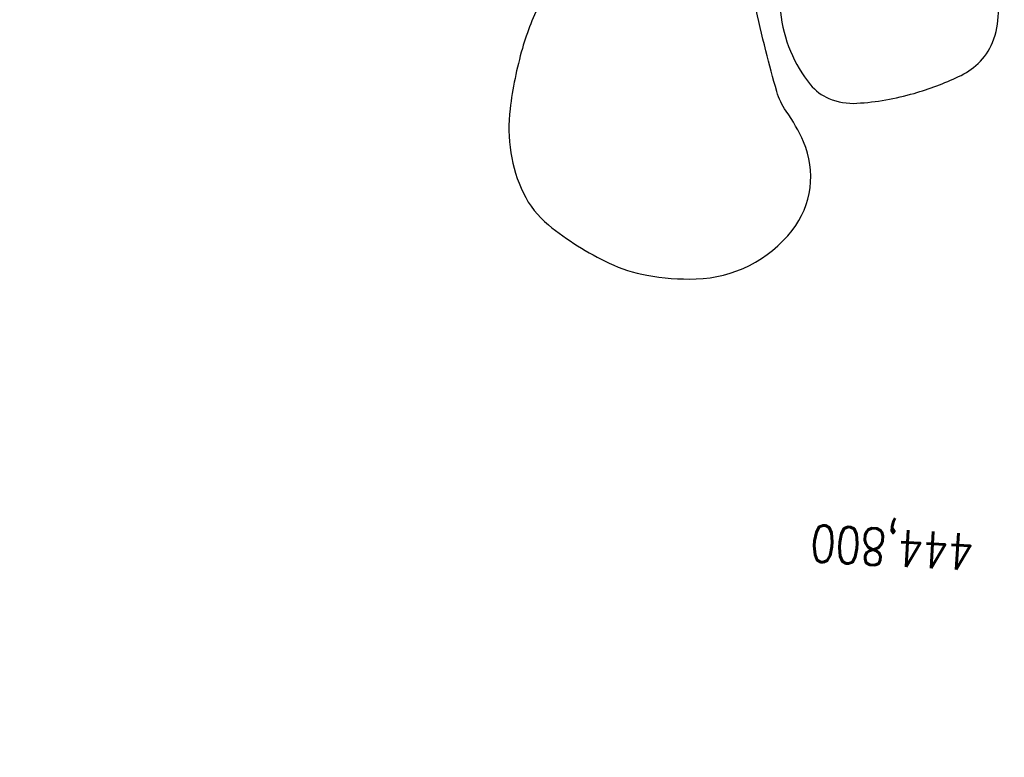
# Model space of a CAD drawing. Extents: x 459406 to 461721, y 413308 to 423218.
# Tile 100 of 256: x 460798 to 460932, y 416726 to 416827. Entities that reach past the tile are written whole.
import ezdxf

# ---------------------------------------------------------------- set-up
doc = ezdxf.new("R2010")
doc.units = 0
doc.header["$LTSCALE"] = 2
doc.header["$MEASUREMENT"] = 0
for name, pattern in [('AUSGEZOGEN', [0]), ('GESTRICHELT', [0.75, 0.5, -0.25]), ('STRICHPT-X3', [3, 1.5, -0.75, 0, -0.75])]:
    doc.linetypes.add(name, pattern=pattern)
for name, color, linetype in [('ACHSE', 1, 'STRICHPT-X3'), ('FBR', 8, 'CONTINUOUS'), ('HEKTOM', 1, 'GESTRICHELT'), ('RINNE', 200, 'CONTINUOUS'), ('RRHB', 4, 'AUSGEZOGEN')]:
    doc.layers.add(name, color=color, linetype=linetype)
doc.styles.add('ROMANS', font='romans.shx', dxfattribs={"width": 0.8})

msp = doc.modelspace()

# ---------------------------------------------------------------- linework, layer by layer
at = {"layer": 'ACHSE', "flags": 128}
msp.add_lwpolyline([(460985.55, 416976.25), (460982.74, 416926.33), (460979.94, 416876.41), (460977.13, 416826.49), (460974.32, 416776.57), (460971.52, 416726.64), (460968.71, 416676.72), (460965.91, 416626.8), (460963.1, 416576.88, 0), (460961.73, 416552.57, 0), (460960.29, 416526.96, -0.000009), (460958.89, 416502, 0.00001), (460957.49, 416477.04, 0.000001), (460956.79, 416464.56, -0.000001), (460956.08, 416452.08), (460954.68, 416427.12), (460953.28, 416402.16), (460951.88, 416377.2, 0.000027), (460951.18, 416364.91, -0.000114), (460950.49, 416352.62, -0.000169), (460950.49, 416352.58, 0.000019), (460950.47, 416352.23, 0.002347), (460949.96, 416342.5, 0.0015), (460949.28, 416327.26, 0.002663), (460948.89, 416316.3, 0.002084), (460948.51, 416302.28, 0.002087), (460948.28, 416289.78, 0.002085), (460948.16, 416277.28, 0.002085), (460948.14, 416264.78, 0.002085), (460948.22, 416252.28, 0.002086), (460948.41, 416239.77, 0.002088), (460948.7, 416227.28, 0.002084), (460949.09, 416214.79, 0.002083), (460949.59, 416202.3, 0.002081), (460950.2, 416189.81, 0.002082), (460950.91, 416177.34, 0.002086), (460951.72, 416164.86, 0.002086), (460952.64, 416152.4, 0.002087), (460953.65, 416139.94, 0.002084), (460954.78, 416127.49, 0.002085), (460956.01, 416115.04, 0.002088), (460957.34, 416102.62, 0.002086), (460958.77, 416090.21, 0.002083), (460960.31, 416077.8, 0.002082), (460961.96, 416065.39, 0.002087), (460963.7, 416053.03, 0.002086), (460965.55, 416040.67, 0.002083), (460967.5, 416028.32, 0.00208), (460969.55, 416015.99, 0.002081), (460971.71, 416003.67, 0.002087), (460973.97, 415991.38, 0.002089), (460976.33, 415979.11, 0.002087), (460978.79, 415966.87, 0.002082), (460981.36, 415954.62, 0.002082), (460984.15, 415941.87, 0.002276), (460986.8, 415930.22, 0.001902), (460990.24, 415915.65, 0.002837), (460992.65, 415905.91, 0.000643), (460995.49, 415894.71, 0.001405), (460996.81, 415889.6, 0), (460998.53, 415883.01, 0.000001), (460998.87, 415881.7), (461005.19, 415857.51, 0.000017), (461008.35, 415845.42, -0.000015), (461011.51, 415833.32, -0.000002), (461014.67, 415821.23, -0.000002), (461017.83, 415809.14, -0.000001), (461020.99, 415797.04, 0.000005), (461024.15, 415784.95), (461030.47, 415760.76), (461036.79, 415736.57, 0.000028), (461038.98, 415728.17, -0.000015), (461041.18, 415719.76, -0.00065), (461041.49, 415718.58, -0.000124), (461043.09, 415712.38, -0.002577), (461045.47, 415702.95, -0.001641), (461049.08, 415688.11, -0.002531), (461051.66, 415677.11, -0.002087), (461054.67, 415663.74, -0.002079), (461057.31, 415651.53, -0.002077), (461059.85, 415639.28, -0.002078), (461062.3, 415627.01, -0.002083), (461064.63, 415614.74, -0.002085), (461066.86, 415602.46, -0.00208), (461068.99, 415590.13, -0.00208), (461071.02, 415577.79, -0.002082), (461072.95, 415565.44, -0.002086), (461074.77, 415553.08, -0.002086), (461076.49, 415540.7, -0.002081), (461078.11, 415528.31, -0.002078), (461079.62, 415515.89, -0.00208), (461081.03, 415503.45, -0.002087), (461082.34, 415491.04, -0.002085), (461083.54, 415478.62, -0.002078), (461084.64, 415466.15, -0.002076), (461085.64, 415453.67, -0.002082), (461086.53, 415441.22, -0.002088), (461087.32, 415428.75, -0.002085), (461088, 415416.26, -0.002081), (461088.58, 415403.77, -0.002082), (461089.06, 415391.28, -0.00208), (461089.43, 415378.79, -0.002078), (461089.7, 415366.29, -0.002082), (461089.86, 415353.79, -0.002085), (461089.92, 415341.29, -0.002085), (461089.88, 415328.8, -0.002082), (461089.73, 415316.3, -0.002078), (461089.48, 415303.79, -0.00208), (461089.12, 415291.3, -0.002082), (461088.66, 415278.81, -0.002084), (461088.09, 415266.33, -0.002082), (461087.43, 415253.85, -0.00208), (461086.65, 415241.37, -0.002079), (461085.78, 415228.9, -0.00208), (461084.8, 415216.44, -0.002085), (461083.63, 415203.06, -0.002418), (461082.53, 415191.54, -0.001753), (461080.94, 415176.37, -0.002741), (461079.84, 415166.68, -0.000279), (461078.8, 415158.04, -0.000933), (461078.49, 415155.46, -0.000004), (461077.26, 415145.58, -0.00001), (461076.8, 415141.87), (461073.72, 415117.06, 0.000001), (461071.82, 415101.73, 0.000001), (461070.64, 415092.25, 0.000018), (461069.1, 415079.85, -0.000014), (461067.56, 415067.44, -0.000008), (461066.02, 415055.04, 0.000011), (461064.48, 415042.63), (461058.33, 414993.01), (461052.17, 414943.39, -0.000009), (461049.09, 414918.58, 0.000009), (461046.01, 414893.77), (461039.85, 414844.16), (461033.69, 414794.54), (461027.53, 414744.92, -0.00001), (461024.45, 414720.11, 0.00001), (461021.37, 414695.3, 0.000001), (461018.29, 414670.49, -0.000001), (461015.21, 414645.68, 0), (461011.18, 414613.23, -0.000001), (461009.05, 414596.06, -0.000009), (461005.97, 414571.25, 0.00001), (461002.89, 414546.44), (460996.73, 414496.82), (460990.57, 414447.2), (460984.41, 414397.58, -0.000009), (460981.33, 414372.77, 0.000009), (460978.25, 414347.96), (460972.09, 414298.34), (460965.94, 414248.72), (460959.78, 414199.11, -0.00001), (460956.7, 414174.3, 0.00001), (460953.62, 414149.49, 0.000001), (460950.54, 414124.68, -0.000001), (460947.46, 414099.87, 0), (460943.43, 414067.42, -0.000001), (460941.3, 414050.25, -0.000009), (460938.22, 414025.44, 0.00001), (460935.14, 414000.63), (460928.98, 413951.01), (460922.82, 413901.39, 0.000001), (460919.74, 413876.58, -0.000001), (460916.66, 413851.77, -0.00001), (460913.58, 413826.96, 0.00001), (460910.5, 413802.15), (460904.34, 413752.53), (460898.18, 413702.91), (460892.03, 413653.29, -0.00001), (460888.95, 413628.49, 0.00001), (460885.86, 413603.68, 0.000001), (460882.79, 413578.87, -0.000001), (460879.71, 413554.06, 0), (460875.68, 413521.61, -0.000001), (460873.55, 413504.44, -0.000009), (460870.47, 413479.63, 0.00001), (460867.39, 413454.82), (460861.23, 413405.2), (460855.07, 413355.58, -0.000004), (460853.23, 413340.79, -0.000002), (460849.4, 413309.93)], format="xyb", dxfattribs=at)
at = {"layer": 'FBR'}
for points in [[(460971.38, 417027.13, 0.000005), (460970.45, 417010.48, 0.000002), (460968.57, 416977.2, 0.000002)], [(460986.61, 417026.27, 0.000005), (460985.67, 417009.63, 0.000002), (460983.8, 416976.35, 0.000002)], [(460990.1, 417026.07, 0.000005), (460989.17, 417009.43, 0.000002), (460987.3, 416976.15, 0.000002)], [(461008.38, 417075.12), (461005.58, 417025.2, 0.000005), (461004.64, 417008.56, 0.000002), (461002.77, 416975.28, 0.000002)], [(460986.11, 417289.1, -0.000002), (460985.41, 417276.73)], [(461001.33, 417288.25, -0.000002), (461000.64, 417275.88)], [(461004.83, 417288.05, -0.000002), (461004.13, 417275.68)], [(461020.3, 417287.18, -0.000002), (461019.61, 417274.81)], [(460939.56, 416465.53, -0.000001), (460938.86, 416453.05)], [(460955.04, 416464.66, -0.000001), (460954.34, 416452.18)], [(460958.53, 416464.46, -0.000001), (460957.83, 416451.98)], [(460973.76, 416463.6, -0.000001), (460973.06, 416451.12)]]:
    msp.add_lwpolyline(points, format="xyb", dxfattribs=at)
at = {"layer": 'RINNE'}
msp.add_lwpolyline([(461001.33, 417288.25, -0.000002), (461000.64, 417275.88)], format="xyb", dxfattribs=at)
at = {"layer": 'RRHB', "flags": 128}
for points in [[(460889.64, 416843.28, 0.038096), (460886.55, 416842.38, 0.021522), (460881.3, 416840.15, 0.013083), (460874.64, 416836.76, 0.047715), (460872.94, 416835.62, 0.077586), (460871.72, 416834.26, 0.025422), (460868.96, 416829.46, 0.047652), (460866.36, 416822.89, 0.039872), (460864.68, 416814.63, 0.07005), (460864.78, 416808.66, 0.072623), (460866.5, 416803.15, 0.109843), (460869.92, 416798.81, 0.061408), (460878.21, 416793.59, 0.065218), (460883.34, 416791.94, 0.052072), (460890.07, 416791.43, 0.222813), (460903.2, 416798.05, 0.275627), (460904.75, 416810.14, 0.051335), (460902.38, 416814.34, -0.084426), (460901.11, 416816.99, -0.007967), (460899.61, 416822.56, -0.006975), (460898.09, 416828.96, -0.031339), (460897.35, 416833.66, 0.033837), (460896.65, 416838.01, 0.176159), (460893.82, 416842.35, 0.215903)], [(460928.96, 416834.53, 0.093865), (460925.15, 416837.62, 0.179443), (460922.56, 416837.98, 0.016731), (460919.27, 416837.15, -0.013559), (460915.23, 416836.1, -0.00629), (460911.79, 416835.35, 0.006624), (460908.52, 416834.63, 0.093704), (460904.72, 416832.96, 0.105591), (460902.18, 416830.27, 0.163368), (460901.62, 416827.83, 0.07334), (460902.96, 416822.52, 0.072653), (460905.69, 416817.94, 0.123802), (460908.22, 416816.05, 0.11441), (460912.04, 416815.41, 0.055406), (460919.85, 416816.76, 0.038434), (460925.93, 416819.04, 0.078105), (460928.59, 416820.83, 0.110858), (460930.56, 416823.7, 0.093139), (460931.36, 416827.74, 0.088003), (460930.75, 416831.39, 0.090231)]]:
    msp.add_lwpolyline(points, format="xyb", close=True, dxfattribs=at)

# ---------------------------------------------------------------- texts
at = {"layer": 'HEKTOM', "style": 'ROMANS', "width": 0.8}
msp.add_text('444,800', height=5, rotation=176.7828, dxfattribs=at).set_placement((460928.12, 416756.62))

doc.saveas('drawing.dxf')
